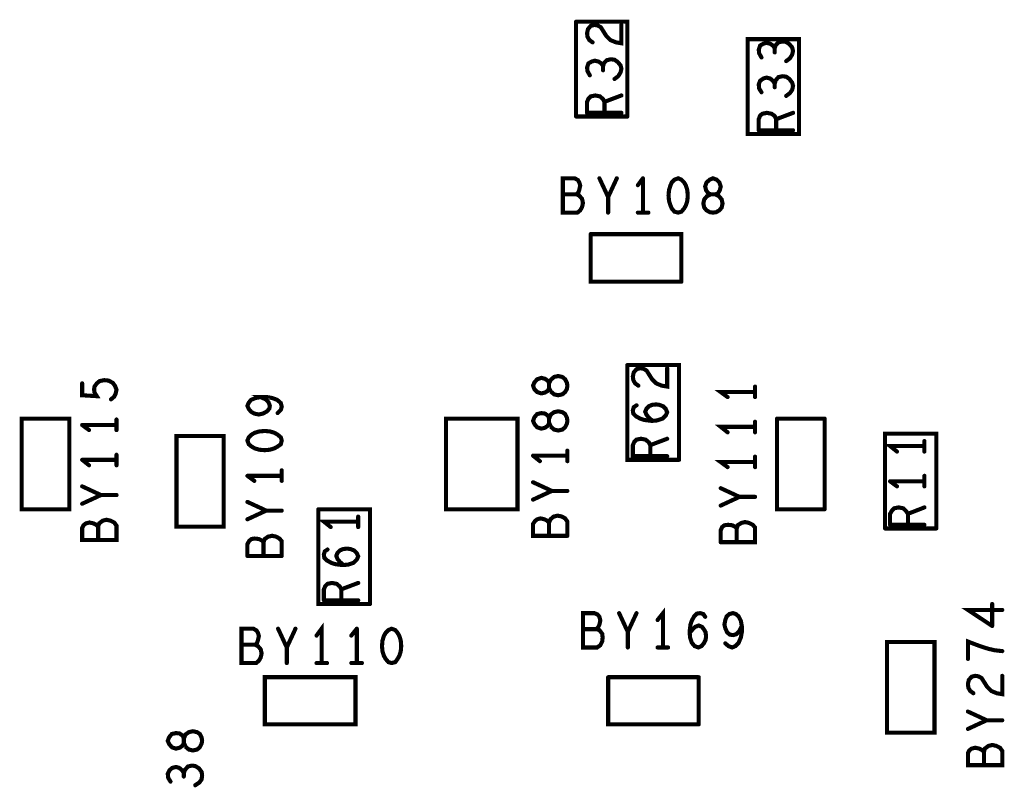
# Model space of a CAD drawing. Extents: x 17.4 to 50.4, y 21.5 to 42.5.
# Tile 28 of 33: x 35.6 to 37.7, y 33.2 to 34.9. Entities that reach past the tile are written whole.
import ezdxf

# ---------------------------------------------------------------- set-up
doc = ezdxf.new("R2010")
doc.units = 0
doc.layers.add('1', color=2, linetype='CONTINUOUS')

msp = doc.modelspace()

# ---------------------------------------------------------------- linework, layer by layer
at = {"layer": '1', "const_width": 0.0045}
for points in [[(36.78725, 34.88, 1), (36.78275, 34.88, 1)], [(36.78725, 34.88, 1), (36.78275, 34.88, 1)], [(36.81325, 34.864, 1), (36.80875, 34.864, 1)], [(36.81325, 34.864, 1), (36.80875, 34.864, 1)], [(36.88625, 34.873, 1), (36.88175, 34.873, 1)], [(36.82325, 34.835, 1), (36.81875, 34.835, 1)], [(37.22125, 34.822, 1), (37.21675, 34.822, 1)], [(37.19225, 34.802, 1), (37.18775, 34.802, 1)], [(37.22125, 34.813, 1), (37.21675, 34.813, 1)], [(36.83625, 34.793, 1), (36.83175, 34.793, 1)], [(36.83625, 34.793, 1), (36.83175, 34.793, 1)], [(36.84625, 34.783, 1), (36.84175, 34.783, 1)], [(36.85425, 34.796, 1), (36.84975, 34.796, 1)], [(36.85425, 34.796, 1), (36.84975, 34.796, 1)], [(37.24625, 34.794, 1), (37.24175, 34.794, 1)], [(36.81725, 34.763, 1), (36.81275, 34.763, 1)], [(36.84625, 34.774, 1), (36.84175, 34.774, 1)], [(36.87125, 34.755, 1), (36.86675, 34.755, 1)], [(37.22125, 34.745, 1), (37.21675, 34.745, 1)], [(37.22125, 34.737, 1), (37.21675, 34.737, 1)], [(36.82925, 34.719, 1), (36.82475, 34.719, 1)], [(36.82925, 34.719, 1), (36.82475, 34.719, 1)], [(36.88625, 34.719, 1), (36.88175, 34.719, 1)], [(37.19225, 34.726, 1), (37.18775, 34.726, 1)], [(37.24625, 34.718, 1), (37.24175, 34.718, 1)], [(36.84625, 34.711, 1), (36.84175, 34.711, 1)], [(36.84625, 34.711, 1), (36.84175, 34.711, 1)], [(36.84925, 34.705, 1), (36.84475, 34.705, 1)], [(36.78725, 34.673, 1), (36.78275, 34.673, 1)], [(36.78725, 34.673, 1), (36.78275, 34.673, 1)], [(36.81125, 34.681, 1), (36.80675, 34.681, 1)], [(36.81125, 34.681, 1), (36.80675, 34.681, 1)], [(36.84925, 34.681, 1), (36.84475, 34.681, 1)], [(36.88625, 34.681, 1), (36.88175, 34.681, 1)], [(36.89925, 34.673, 1), (36.89475, 34.673, 1)], [(36.89925, 34.673, 1), (36.89475, 34.673, 1)], [(37.19425, 34.679, 1), (37.18975, 34.679, 1)], [(37.19425, 34.679, 1), (37.18975, 34.679, 1)], [(37.26125, 34.681, 1), (37.25675, 34.681, 1)], [(37.22425, 34.667, 1), (37.21975, 34.667, 1)], [(37.16225, 34.635, 1), (37.15775, 34.635, 1)], [(37.16225, 34.635, 1), (37.15775, 34.635, 1)], [(37.18625, 34.643, 1), (37.18175, 34.643, 1)], [(37.18625, 34.643, 1), (37.18175, 34.643, 1)], [(37.22425, 34.643, 1), (37.21975, 34.643, 1)], [(37.26125, 34.643, 1), (37.25675, 34.643, 1)], [(36.79425, 34.529, 1), (36.78975, 34.529, 1)], [(36.79425, 34.529, 1), (36.78975, 34.529, 1)], [(36.83825, 34.538, 1), (36.83375, 34.538, 1)], [(36.87625, 34.538, 1), (36.87175, 34.538, 1)], [(36.92225, 34.523, 1), (36.91775, 34.523, 1)], [(36.93325, 34.538, 1), (36.92875, 34.538, 1)], [(36.93325, 34.538, 1), (36.92875, 34.538, 1)], [(36.99625, 34.529, 1), (36.99175, 34.529, 1)], [(36.99625, 34.529, 1), (36.99175, 34.529, 1)], [(37.02725, 34.522, 1), (37.02275, 34.522, 1)], [(37.02725, 34.522, 1), (37.02275, 34.522, 1)], [(37.09425, 34.535, 1), (37.08975, 34.535, 1)], [(37.09425, 34.535, 1), (37.08975, 34.535, 1)], [(36.75825, 34.503, 1), (36.75375, 34.503, 1)], [(36.78825, 34.503, 1), (36.78375, 34.503, 1)], [(36.98925, 34.5, 1), (36.98475, 34.5, 1)], [(36.98925, 34.5, 1), (36.98475, 34.5, 1)], [(36.99025, 34.512, 1), (36.98575, 34.512, 1)], [(36.99025, 34.512, 1), (36.98575, 34.512, 1)], [(37.03125, 34.5, 1), (37.02675, 34.5, 1)], [(37.03125, 34.5, 1), (37.02675, 34.5, 1)], [(37.08125, 34.503, 1), (37.07675, 34.503, 1)], [(37.08125, 34.503, 1), (37.07675, 34.503, 1)], [(37.09125, 34.503, 1), (37.08675, 34.503, 1)], [(37.09125, 34.503, 1), (37.08675, 34.503, 1)], [(36.85725, 34.497, 1), (36.85275, 34.497, 1)], [(37.06725, 34.492, 1), (37.06275, 34.492, 1)], [(37.06725, 34.492, 1), (37.06275, 34.492, 1)], [(36.85725, 34.463, 1), (36.85275, 34.463, 1)], [(36.92225, 34.463, 1), (36.91775, 34.463, 1)], [(36.93325, 34.463, 1), (36.92875, 34.463, 1)], [(36.94525, 34.463, 1), (36.94075, 34.463, 1)], [(37.00225, 34.465, 1), (36.99775, 34.465, 1)], [(37.00225, 34.465, 1), (36.99775, 34.465, 1)], [(36.81925, 34.416, 1), (36.81475, 34.416, 1)], [(36.81925, 34.416, 1), (36.81475, 34.416, 1)], [(37.01725, 34.312, 1), (37.01275, 34.312, 1)], [(37.01725, 34.312, 1), (37.01275, 34.312, 1)], [(36.89925, 34.13, 1), (36.89475, 34.13, 1)], [(36.89925, 34.13, 1), (36.89475, 34.13, 1)], [(36.98625, 34.123, 1), (36.98175, 34.123, 1)], [(35.70825, 34.09, 1), (35.70375, 34.09, 1)], [(35.74025, 34.09, 1), (35.73575, 34.09, 1)], [(35.74025, 34.09, 1), (35.73575, 34.09, 1)], [(36.70225, 34.099, 1), (36.69775, 34.099, 1)], [(36.70225, 34.099, 1), (36.69775, 34.099, 1)], [(36.76325, 34.099, 1), (36.75875, 34.099, 1)], [(36.76325, 34.099, 1), (36.75875, 34.099, 1)], [(35.78325, 34.076, 1), (35.77875, 34.076, 1)], [(35.78325, 34.076, 1), (35.77875, 34.076, 1)], [(36.69625, 34.077, 1), (36.69175, 34.077, 1)], [(36.69625, 34.077, 1), (36.69175, 34.077, 1)], [(36.71125, 34.068, 1), (36.70675, 34.068, 1)], [(36.71125, 34.068, 1), (36.70675, 34.068, 1)], [(36.76325, 34.071, 1), (36.75875, 34.071, 1)], [(36.76325, 34.071, 1), (36.75875, 34.071, 1)], [(36.76825, 34.085, 1), (36.76375, 34.085, 1)], [(36.76825, 34.085, 1), (36.76375, 34.085, 1)], [(36.92325, 34.085, 1), (36.91875, 34.085, 1)], [(37.17825, 34.083, 1), (37.17375, 34.083, 1)], [(37.17825, 34.071, 1), (37.17375, 34.071, 1)], [(35.77125, 34.055, 1), (35.76675, 34.055, 1)], [(36.09825, 34.06, 1), (36.09375, 34.06, 1)], [(36.11225, 34.06, 1), (36.10775, 34.06, 1)], [(36.11225, 34.06, 1), (36.10775, 34.06, 1)], [(37.11825, 34.06, 1), (37.11375, 34.06, 1)], [(37.17825, 34.06, 1), (37.17375, 34.06, 1)], [(36.11725, 34.035, 1), (36.11275, 34.035, 1)], [(36.11725, 34.035, 1), (36.11275, 34.035, 1)], [(36.13525, 34.025, 1), (36.13075, 34.025, 1)], [(36.75725, 34.027, 1), (36.75275, 34.027, 1)], [(36.75725, 34.027, 1), (36.75275, 34.027, 1)], [(36.91925, 34.042, 1), (36.91475, 34.042, 1)], [(35.68025, 34.013, 1), (35.67575, 34.013, 1)], [(35.68025, 34.013, 1), (35.67575, 34.013, 1)], [(35.78325, 34.011, 1), (35.77875, 34.011, 1)], [(36.09425, 34.022, 1), (36.08975, 34.022, 1)], [(36.09425, 34.022, 1), (36.08975, 34.022, 1)], [(36.10325, 34.024, 1), (36.09875, 34.024, 1)], [(36.10325, 34.024, 1), (36.09875, 34.024, 1)], [(36.70225, 34.023, 1), (36.69775, 34.023, 1)], [(36.70225, 34.023, 1), (36.69775, 34.023, 1)], [(36.95225, 34.008, 1), (36.94775, 34.008, 1)], [(36.95225, 34.008, 1), (36.94775, 34.008, 1)], [(36.95425, 34.008, 1), (36.94975, 34.008, 1)], [(37.17825, 34.006, 1), (37.17375, 34.006, 1)], [(37.22625, 34.013, 1), (37.22175, 34.013, 1)], [(37.22625, 34.013, 1), (37.22175, 34.013, 1)], [(37.33025, 34.013, 1), (37.32575, 34.013, 1)], [(37.33025, 34.013, 1), (37.32575, 34.013, 1)], [(35.70825, 33.999, 1), (35.70375, 33.999, 1)], [(35.70825, 33.999, 1), (35.70375, 33.999, 1)], [(35.72325, 33.988, 1), (35.71875, 33.988, 1)], [(35.78325, 33.999, 1), (35.77875, 33.999, 1)], [(35.78325, 33.988, 1), (35.77875, 33.988, 1)], [(36.09525, 33.985, 1), (36.09075, 33.985, 1)], [(36.09525, 33.985, 1), (36.09075, 33.985, 1)], [(36.10725, 33.986, 1), (36.10275, 33.986, 1)], [(36.10725, 33.986, 1), (36.10275, 33.986, 1)], [(36.69625, 34.001, 1), (36.69175, 34.001, 1)], [(36.69625, 34.001, 1), (36.69175, 34.001, 1)], [(36.71125, 33.991, 1), (36.70675, 33.991, 1)], [(36.71125, 33.991, 1), (36.70675, 33.991, 1)], [(36.76325, 33.994, 1), (36.75875, 33.994, 1)], [(36.76325, 33.994, 1), (36.75875, 33.994, 1)], [(37.11825, 33.983, 1), (37.11375, 33.983, 1)], [(37.17825, 33.995, 1), (37.17375, 33.995, 1)], [(37.17825, 33.983, 1), (37.17375, 33.983, 1)], [(36.98625, 33.969, 1), (36.98175, 33.969, 1)], [(37.54825, 33.964, 1), (37.54375, 33.964, 1)], [(36.08525, 33.948, 1), (36.08075, 33.948, 1)], [(36.08525, 33.948, 1), (36.08075, 33.948, 1)], [(36.10725, 33.944, 1), (36.10275, 33.944, 1)], [(36.10725, 33.944, 1), (36.10275, 33.944, 1)], [(36.76825, 33.943, 1), (36.76375, 33.943, 1)], [(36.94925, 33.955, 1), (36.94475, 33.955, 1)], [(37.48825, 33.941, 1), (37.48375, 33.941, 1)], [(37.54825, 33.953, 1), (37.54375, 33.953, 1)], [(37.54825, 33.941, 1), (37.54375, 33.941, 1)], [(35.70825, 33.923, 1), (35.70375, 33.923, 1)], [(35.70825, 33.923, 1), (35.70375, 33.923, 1)], [(35.78325, 33.934, 1), (35.77875, 33.934, 1)], [(35.78325, 33.923, 1), (35.77875, 33.923, 1)], [(36.69325, 33.932, 1), (36.68875, 33.932, 1)], [(36.69325, 33.932, 1), (36.68875, 33.932, 1)], [(36.70825, 33.92, 1), (36.70375, 33.92, 1)], [(36.76825, 33.932, 1), (36.76375, 33.932, 1)], [(36.76825, 33.92, 1), (36.76375, 33.92, 1)], [(36.94925, 33.931, 1), (36.94475, 33.931, 1)], [(36.98625, 33.931, 1), (36.98175, 33.931, 1)], [(37.01225, 33.923, 1), (37.00775, 33.923, 1)], [(37.01225, 33.923, 1), (37.00775, 33.923, 1)], [(37.17825, 33.93, 1), (37.17375, 33.93, 1)], [(37.17825, 33.918, 1), (37.17375, 33.918, 1)], [(35.72325, 33.911, 1), (35.71875, 33.911, 1)], [(35.78325, 33.911, 1), (35.77875, 33.911, 1)], [(36.14425, 33.9, 1), (36.13975, 33.9, 1)], [(37.11825, 33.907, 1), (37.11375, 33.907, 1)], [(37.17825, 33.907, 1), (37.17375, 33.907, 1)], [(36.06925, 33.888, 1), (36.06475, 33.888, 1)], [(36.06925, 33.888, 1), (36.06475, 33.888, 1)], [(36.08425, 33.877, 1), (36.07975, 33.877, 1)], [(36.14425, 33.888, 1), (36.13975, 33.888, 1)], [(36.14425, 33.877, 1), (36.13975, 33.877, 1)], [(36.69325, 33.874, 1), (36.68875, 33.874, 1)], [(37.47325, 33.876, 1), (37.46875, 33.876, 1)], [(37.47325, 33.876, 1), (37.46875, 33.876, 1)], [(37.54825, 33.888, 1), (37.54375, 33.888, 1)], [(37.54825, 33.876, 1), (37.54375, 33.876, 1)], [(35.70825, 33.865, 1), (35.70375, 33.865, 1)], [(36.73425, 33.855, 1), (36.72975, 33.855, 1)], [(36.73425, 33.855, 1), (36.72975, 33.855, 1)], [(36.73425, 33.855, 1), (36.72975, 33.855, 1)], [(36.76825, 33.855, 1), (36.76375, 33.855, 1)], [(37.10325, 33.861, 1), (37.09875, 33.861, 1)], [(37.48825, 33.865, 1), (37.48375, 33.865, 1)], [(37.54825, 33.865, 1), (37.54375, 33.865, 1)], [(35.74925, 33.846, 1), (35.74475, 33.846, 1)], [(35.78325, 33.846, 1), (35.77875, 33.846, 1)], [(36.06925, 33.831, 1), (36.06475, 33.831, 1)], [(36.69325, 33.836, 1), (36.68875, 33.836, 1)], [(37.14425, 33.842, 1), (37.13975, 33.842, 1)], [(37.17825, 33.842, 1), (37.17375, 33.842, 1)], [(35.70825, 33.827, 1), (35.70375, 33.827, 1)], [(36.11025, 33.812, 1), (36.10575, 33.812, 1)], [(36.14425, 33.812, 1), (36.13975, 33.812, 1)], [(36.22425, 33.815, 1), (36.21975, 33.815, 1)], [(36.22425, 33.815, 1), (36.21975, 33.815, 1)], [(36.50325, 33.815, 1), (36.49875, 33.815, 1)], [(36.50325, 33.815, 1), (36.49875, 33.815, 1)], [(37.10325, 33.823, 1), (37.09875, 33.823, 1)], [(37.33025, 33.815, 1), (37.32575, 33.815, 1)], [(37.33025, 33.815, 1), (37.32575, 33.815, 1)], [(37.54825, 33.819, 1), (37.54375, 33.819, 1)], [(36.06925, 33.793, 1), (36.06475, 33.793, 1)], [(36.31125, 33.799, 1), (36.30675, 33.799, 1)], [(36.31125, 33.788, 1), (36.30675, 33.788, 1)], [(36.69725, 33.789, 1), (36.69275, 33.789, 1)], [(36.69725, 33.789, 1), (36.69275, 33.789, 1)], [(36.70225, 33.793, 1), (36.69775, 33.793, 1)], [(36.70225, 33.793, 1), (36.69775, 33.793, 1)], [(37.51225, 33.805, 1), (37.50775, 33.805, 1)], [(35.71625, 33.784, 1), (35.71175, 33.784, 1)], [(35.71625, 33.784, 1), (35.71175, 33.784, 1)], [(35.74325, 33.777, 1), (35.73875, 33.777, 1)], [(36.01725, 33.777, 1), (36.01275, 33.777, 1)], [(36.01725, 33.777, 1), (36.01275, 33.777, 1)], [(36.25125, 33.776, 1), (36.24675, 33.776, 1)], [(36.31125, 33.776, 1), (36.30675, 33.776, 1)], [(36.69325, 33.783, 1), (36.68875, 33.783, 1)], [(36.69325, 33.783, 1), (36.68875, 33.783, 1)], [(36.72825, 33.786, 1), (36.72375, 33.786, 1)], [(37.13825, 33.773, 1), (37.13375, 33.773, 1)], [(37.46225, 33.773, 1), (37.45775, 33.773, 1)], [(37.46225, 33.773, 1), (37.45775, 33.773, 1)], [(37.47325, 33.781, 1), (37.46875, 33.781, 1)], [(37.47325, 33.781, 1), (37.46875, 33.781, 1)], [(37.51225, 33.781, 1), (37.50775, 33.781, 1)], [(37.54825, 33.781, 1), (37.54375, 33.781, 1)], [(37.57425, 33.773, 1), (37.56975, 33.773, 1)], [(37.57425, 33.773, 1), (37.56975, 33.773, 1)], [(35.74325, 33.748, 1), (35.73875, 33.748, 1)], [(36.10025, 33.747, 1), (36.09575, 33.747, 1)], [(36.10025, 33.747, 1), (36.09575, 33.747, 1)], [(36.72825, 33.757, 1), (36.72375, 33.757, 1)], [(36.76825, 33.757, 1), (36.76375, 33.757, 1)], [(36.76825, 33.757, 1), (36.76375, 33.757, 1)], [(36.10425, 33.743, 1), (36.09975, 33.743, 1)], [(36.24425, 33.727, 1), (36.23975, 33.727, 1)], [(36.27125, 33.725, 1), (36.26675, 33.725, 1)], [(36.27125, 33.725, 1), (36.26675, 33.725, 1)], [(37.10325, 33.743, 1), (37.09875, 33.743, 1)], [(37.10325, 33.743, 1), (37.09875, 33.743, 1)], [(37.13825, 33.743, 1), (37.13375, 33.743, 1)], [(36.06925, 33.713, 1), (36.06475, 33.713, 1)], [(36.06925, 33.713, 1), (36.06475, 33.713, 1)], [(36.10425, 33.713, 1), (36.09975, 33.713, 1)], [(36.14425, 33.713, 1), (36.13975, 33.713, 1)], [(36.14425, 33.713, 1), (36.13975, 33.713, 1)], [(36.26325, 33.713, 1), (36.25875, 33.713, 1)], [(36.26325, 33.713, 1), (36.25875, 33.713, 1)], [(36.26625, 33.72, 1), (36.26175, 33.72, 1)], [(36.26625, 33.72, 1), (36.26175, 33.72, 1)], [(36.26125, 33.695, 1), (36.25675, 33.695, 1)], [(36.26125, 33.695, 1), (36.25675, 33.695, 1)], [(36.27725, 33.693, 1), (36.27275, 33.693, 1)], [(36.27725, 33.693, 1), (36.27275, 33.693, 1)], [(36.27925, 33.693, 1), (36.27475, 33.693, 1)], [(36.27125, 33.646, 1), (36.26675, 33.646, 1)], [(36.27125, 33.646, 1), (36.26675, 33.646, 1)], [(36.27425, 33.64, 1), (36.26975, 33.64, 1)], [(36.31125, 33.654, 1), (36.30675, 33.654, 1)], [(36.23625, 33.616, 1), (36.23175, 33.616, 1)], [(36.23625, 33.616, 1), (36.23175, 33.616, 1)], [(36.27425, 33.616, 1), (36.26975, 33.616, 1)], [(36.31125, 33.616, 1), (36.30675, 33.616, 1)], [(36.33725, 33.608, 1), (36.33275, 33.608, 1)], [(36.33725, 33.608, 1), (36.33275, 33.608, 1)], [(37.69625, 33.608, 1), (37.69175, 33.608, 1)], [(37.71825, 33.595, 1), (37.71375, 33.595, 1)], [(36.80225, 33.588, 1), (36.79775, 33.588, 1)], [(36.80225, 33.588, 1), (36.79775, 33.588, 1)], [(36.88125, 33.588, 1), (36.87675, 33.588, 1)], [(36.91925, 33.588, 1), (36.91475, 33.588, 1)], [(36.96525, 33.573, 1), (36.96075, 33.573, 1)], [(37.06925, 33.58, 1), (37.06475, 33.58, 1)], [(36.13625, 33.554, 1), (36.13175, 33.554, 1)], [(36.17425, 33.554, 1), (36.16975, 33.554, 1)], [(36.30825, 33.554, 1), (36.30375, 33.554, 1)], [(36.30825, 33.554, 1), (36.30375, 33.554, 1)], [(36.80225, 33.553, 1), (36.79775, 33.553, 1)], [(36.83125, 33.553, 1), (36.82675, 33.553, 1)], [(37.14925, 33.56, 1), (37.14475, 33.56, 1)], [(37.69625, 33.56, 1), (37.69175, 33.56, 1)], [(37.69625, 33.56, 1), (37.69175, 33.56, 1)], [(36.22025, 33.539, 1), (36.21575, 33.539, 1)], [(36.29625, 33.539, 1), (36.29175, 33.539, 1)], [(36.40125, 33.538, 1), (36.39675, 33.538, 1)], [(36.40125, 33.538, 1), (36.39675, 33.538, 1)], [(36.90025, 33.547, 1), (36.89575, 33.547, 1)], [(37.03525, 33.547, 1), (37.03075, 33.547, 1)], [(37.03525, 33.547, 1), (37.03075, 33.547, 1)], [(37.03525, 33.545, 1), (37.03075, 33.545, 1)], [(37.07025, 33.53, 1), (37.06575, 33.53, 1)], [(37.07025, 33.53, 1), (37.06575, 33.53, 1)], [(36.05625, 33.519, 1), (36.05175, 33.519, 1)], [(36.08625, 33.519, 1), (36.08175, 33.519, 1)], [(36.15525, 33.513, 1), (36.15075, 33.513, 1)], [(36.36425, 33.528, 1), (36.35975, 33.528, 1)], [(36.36425, 33.528, 1), (36.35975, 33.528, 1)], [(36.90025, 33.513, 1), (36.89575, 33.513, 1)], [(36.96525, 33.513, 1), (36.96075, 33.513, 1)], [(36.97725, 33.513, 1), (36.97275, 33.513, 1)], [(36.98825, 33.513, 1), (36.98375, 33.513, 1)], [(37.11325, 33.522, 1), (37.10875, 33.522, 1)], [(37.12825, 33.513, 1), (37.12375, 33.513, 1)], [(37.12825, 33.513, 1), (37.12375, 33.513, 1)], [(37.46625, 33.525, 1), (37.46175, 33.525, 1)], [(37.46625, 33.525, 1), (37.46175, 33.525, 1)], [(36.40425, 33.505, 1), (36.39975, 33.505, 1)], [(36.40425, 33.505, 1), (36.39975, 33.505, 1)], [(37.64325, 33.488, 1), (37.63875, 33.488, 1)], [(37.71825, 33.505, 1), (37.71375, 33.505, 1)], [(36.05625, 33.479, 1), (36.05175, 33.479, 1)], [(36.05625, 33.479, 1), (36.05175, 33.479, 1)], [(36.15525, 33.479, 1), (36.15075, 33.479, 1)], [(36.22025, 33.479, 1), (36.21575, 33.479, 1)], [(36.23125, 33.479, 1), (36.22675, 33.479, 1)], [(36.24325, 33.479, 1), (36.23875, 33.479, 1)], [(36.29625, 33.479, 1), (36.29175, 33.479, 1)], [(36.30825, 33.479, 1), (36.30375, 33.479, 1)], [(36.31925, 33.479, 1), (36.31475, 33.479, 1)], [(36.30525, 33.448, 1), (36.30075, 33.448, 1)], [(36.30525, 33.448, 1), (36.30075, 33.448, 1)], [(36.85725, 33.448, 1), (36.85275, 33.448, 1)], [(36.85725, 33.448, 1), (36.85275, 33.448, 1)], [(37.05525, 33.448, 1), (37.05075, 33.448, 1)], [(37.05525, 33.448, 1), (37.05075, 33.448, 1)], [(37.71825, 33.451, 1), (37.71375, 33.451, 1)], [(37.65525, 33.413, 1), (37.65075, 33.413, 1)], [(37.64325, 33.373, 1), (37.63875, 33.373, 1)], [(37.05525, 33.345, 1), (37.05075, 33.345, 1)], [(37.05525, 33.345, 1), (37.05075, 33.345, 1)], [(37.68425, 33.354, 1), (37.67975, 33.354, 1)], [(37.71825, 33.354, 1), (37.71375, 33.354, 1)], [(37.64325, 33.335, 1), (37.63875, 33.335, 1)], [(35.89825, 33.302, 1), (35.89375, 33.302, 1)], [(35.89825, 33.302, 1), (35.89375, 33.302, 1)], [(35.93025, 33.305, 1), (35.92575, 33.305, 1)], [(35.93025, 33.305, 1), (35.92575, 33.305, 1)], [(35.91325, 33.292, 1), (35.90875, 33.292, 1)], [(35.91325, 33.292, 1), (35.90875, 33.292, 1)], [(37.67825, 33.285, 1), (37.67375, 33.285, 1)], [(37.67825, 33.256, 1), (37.67375, 33.256, 1)], [(35.93025, 33.239, 1), (35.92575, 33.239, 1)], [(35.93025, 33.231, 1), (35.92575, 33.231, 1)], [(35.90125, 33.22, 1), (35.89675, 33.22, 1)], [(35.95525, 33.212, 1), (35.95075, 33.212, 1)]]:
    msp.add_lwpolyline(points, format="xyb", close=True, dxfattribs=at)
at = {"layer": '1', "const_width": 0.009}
for points in [[(36.785, 34.88), (36.897, 34.88), (36.897, 34.673)], [(36.785, 34.673), (36.785, 34.88)], [(36.811, 34.864), (36.809, 34.855), (36.81, 34.847), (36.814, 34.84), (36.821, 34.835)], [(36.811, 34.864), (36.817, 34.871), (36.825, 34.873), (36.832, 34.872), (36.839, 34.868), (36.851, 34.849), (36.86, 34.84), (36.872, 34.835), (36.884, 34.833), (36.884, 34.873)], [(37.16, 34.635), (37.272, 34.635), (37.272, 34.842), (37.16, 34.842), (37.16, 34.635)], [(37.19, 34.802), (37.185, 34.811), (37.184, 34.819), (37.187, 34.828), (37.194, 34.832), (37.201, 34.834), (37.209, 34.832), (37.215, 34.828), (37.219, 34.822), (37.221, 34.829), (37.227, 34.835), (37.236, 34.837), (37.244, 34.836), (37.251, 34.831), (37.257, 34.824), (37.259, 34.816), (37.257, 34.808), (37.252, 34.8), (37.244, 34.794)], [(37.219, 34.813), (37.219, 34.822)], [(36.834, 34.793), (36.826, 34.795), (36.819, 34.793), (36.812, 34.789), (36.809, 34.78), (36.81, 34.772), (36.815, 34.763)], [(36.834, 34.793), (36.84, 34.789), (36.844, 34.783), (36.844, 34.774)], [(36.844, 34.783), (36.846, 34.79), (36.852, 34.796)], [(36.852, 34.796), (36.861, 34.798), (36.869, 34.797), (36.876, 34.792), (36.882, 34.785), (36.884, 34.777), (36.882, 34.769), (36.877, 34.761), (36.869, 34.755)], [(37.219, 34.745), (37.215, 34.751), (37.209, 34.756), (37.201, 34.758), (37.194, 34.756), (37.187, 34.751), (37.184, 34.743), (37.185, 34.734), (37.19, 34.726)], [(37.219, 34.737), (37.219, 34.745), (37.221, 34.752), (37.227, 34.759), (37.236, 34.761), (37.244, 34.76), (37.251, 34.755), (37.257, 34.747), (37.259, 34.74), (37.257, 34.731), (37.252, 34.724), (37.244, 34.718)], [(36.827, 34.719), (36.817, 34.717), (36.812, 34.712), (36.809, 34.705), (36.809, 34.681)], [(36.827, 34.719), (36.837, 34.717), (36.844, 34.711)], [(36.884, 34.719), (36.847, 34.705), (36.847, 34.681)], [(36.847, 34.705), (36.844, 34.711)], [(36.785, 34.673), (36.897, 34.673)], [(36.884, 34.681), (36.809, 34.681)], [(37.192, 34.679), (37.187, 34.675), (37.184, 34.667), (37.184, 34.643)], [(37.222, 34.667), (37.219, 34.674), (37.212, 34.679), (37.202, 34.681), (37.192, 34.679)], [(37.222, 34.643), (37.222, 34.667), (37.259, 34.681)], [(37.184, 34.643), (37.259, 34.643)], [(36.792, 34.529), (36.794, 34.522), (36.792, 34.513), (36.79, 34.507), (36.786, 34.503), (36.792, 34.5), (36.798, 34.493), (36.8, 34.484), (36.798, 34.475), (36.794, 34.468), (36.788, 34.463), (36.756, 34.463), (36.756, 34.538), (36.782, 34.538), (36.789, 34.534), (36.792, 34.529)], [(36.874, 34.538), (36.855, 34.497), (36.836, 34.538)], [(36.931, 34.538), (36.92, 34.523)], [(36.931, 34.463), (36.931, 34.538)], [(36.988, 34.512), (36.991, 34.522), (36.994, 34.529)], [(37.025, 34.522), (37.021, 34.529), (37.015, 34.535), (37.008, 34.538), (37, 34.535), (36.994, 34.529)], [(37.025, 34.522), (37.028, 34.512), (37.029, 34.5)], [(37.079, 34.503), (37.074, 34.505), (37.069, 34.512), (37.067, 34.52), (37.07, 34.529), (37.077, 34.535), (37.084, 34.538), (37.092, 34.535)], [(37.092, 34.535), (37.098, 34.529), (37.101, 34.52), (37.099, 34.512), (37.095, 34.505), (37.089, 34.503), (37.079, 34.503), (37.089, 34.503)], [(36.786, 34.503), (36.756, 34.503)], [(36.988, 34.512), (36.987, 34.5)], [(37, 34.465), (36.994, 34.472), (36.991, 34.479), (36.988, 34.489), (36.987, 34.5)], [(37, 34.465), (37.008, 34.463), (37.015, 34.465), (37.021, 34.472), (37.025, 34.479), (37.028, 34.489), (37.029, 34.5)], [(37.089, 34.503), (37.097, 34.499), (37.103, 34.492), (37.105, 34.483), (37.103, 34.474), (37.098, 34.468), (37.091, 34.464), (37.084, 34.463), (37.077, 34.464), (37.07, 34.468), (37.065, 34.474), (37.063, 34.483), (37.065, 34.492)], [(37.065, 34.492), (37.071, 34.499), (37.079, 34.503)], [(36.855, 34.497), (36.855, 34.463)], [(36.943, 34.463), (36.92, 34.463)], [(37.015, 34.312), (37.015, 34.416), (36.817, 34.416)], [(36.817, 34.416), (36.817, 34.312), (37.015, 34.312)], [(37.01, 33.923), (37.01, 34.13), (36.897, 34.13)], [(36.897, 34.13), (36.897, 33.923), (37.01, 33.923)], [(36.921, 34.085), (36.914, 34.09), (36.91, 34.097), (36.909, 34.105), (36.911, 34.114), (36.917, 34.121), (36.925, 34.123), (36.932, 34.122), (36.939, 34.118), (36.951, 34.099), (36.96, 34.09), (36.972, 34.085), (36.984, 34.083), (36.984, 34.123)], [(35.738, 34.09), (35.733, 34.083), (35.732, 34.077), (35.733, 34.07), (35.738, 34.062), (35.706, 34.064), (35.706, 34.09)], [(35.781, 34.076), (35.778, 34.084), (35.773, 34.091), (35.764, 34.096), (35.754, 34.097), (35.744, 34.095), (35.738, 34.09)], [(36.694, 34.077), (36.691, 34.085), (36.694, 34.092), (36.7, 34.099)], [(36.761, 34.099), (36.755, 34.104), (36.746, 34.106), (36.737, 34.104), (36.73, 34.098), (36.726, 34.09), (36.726, 34.08), (36.726, 34.09), (36.724, 34.095), (36.717, 34.1), (36.709, 34.102), (36.7, 34.099)], [(36.766, 34.085), (36.765, 34.091), (36.761, 34.099)], [(35.781, 34.076), (35.779, 34.067), (35.776, 34.061), (35.769, 34.055)], [(36.694, 34.077), (36.7, 34.071), (36.709, 34.068)], [(36.709, 34.068), (36.717, 34.07), (36.724, 34.074), (36.726, 34.08), (36.73, 34.072), (36.737, 34.066), (36.746, 34.064), (36.755, 34.066), (36.761, 34.071)], [(36.766, 34.085), (36.765, 34.078), (36.761, 34.071)], [(37.116, 34.06), (37.101, 34.071), (37.176, 34.071)], [(37.176, 34.06), (37.176, 34.083)], [(36.092, 34.022), (36.082, 34.024), (36.075, 34.028), (36.07, 34.034), (36.067, 34.041), (36.07, 34.048), (36.075, 34.054), (36.085, 34.058), (36.096, 34.06)], [(36.115, 34.035), (36.116, 34.041), (36.113, 34.049), (36.107, 34.055), (36.096, 34.06), (36.11, 34.06)], [(36.11, 34.06), (36.121, 34.058), (36.132, 34.054), (36.14, 34.047), (36.142, 34.039), (36.14, 34.032), (36.133, 34.025)], [(36.115, 34.035), (36.11, 34.029), (36.101, 34.024)], [(36.755, 34.027), (36.746, 34.029), (36.737, 34.027), (36.73, 34.022), (36.726, 34.013), (36.726, 34.004), (36.726, 34.013), (36.724, 34.019), (36.717, 34.024), (36.709, 34.025), (36.7, 34.023)], [(36.755, 34.027), (36.761, 34.023), (36.765, 34.015), (36.766, 34.008), (36.765, 34.002), (36.761, 33.994)], [(36.95, 34.008), (36.934, 34.01), (36.925, 34.013), (36.916, 34.018), (36.91, 34.024), (36.909, 34.031), (36.911, 34.038), (36.917, 34.042)], [(36.95, 34.008), (36.962, 34.009), (36.974, 34.013), (36.981, 34.02), (36.984, 34.027), (36.981, 34.034), (36.975, 34.04), (36.967, 34.043), (36.96, 34.044), (36.951, 34.043), (36.944, 34.04), (36.939, 34.035), (36.936, 34.028), (36.939, 34.021), (36.944, 34.015), (36.952, 34.008)], [(35.678, 34.013), (35.574, 34.013), (35.574, 33.815), (35.678, 33.815), (35.678, 34.013)], [(35.781, 34.011), (35.781, 33.988)], [(36.092, 34.022), (36.101, 34.024)], [(36.501, 33.815), (36.657, 33.815), (36.657, 34.013), (36.501, 34.013), (36.501, 33.815)], [(36.694, 34.001), (36.691, 34.008), (36.694, 34.016), (36.7, 34.023)], [(36.709, 33.991), (36.717, 33.993), (36.724, 33.998), (36.726, 34.004), (36.73, 33.995), (36.737, 33.989), (36.746, 33.987), (36.755, 33.989), (36.761, 33.994)], [(37.176, 33.983), (37.176, 34.006)], [(37.328, 34.013), (37.224, 34.013)], [(37.224, 34.013), (37.224, 33.815), (37.328, 33.815)], [(37.328, 34.013), (37.328, 33.815)], [(35.781, 33.999), (35.706, 33.999)], [(35.706, 33.999), (35.721, 33.988)], [(36.083, 33.948), (36.076, 33.952), (36.07, 33.957), (36.067, 33.965), (36.07, 33.972), (36.076, 33.978), (36.083, 33.982), (36.093, 33.985)], [(36.105, 33.986), (36.093, 33.985)], [(36.105, 33.986), (36.116, 33.985), (36.126, 33.982), (36.133, 33.978), (36.14, 33.972), (36.142, 33.965), (36.14, 33.957), (36.133, 33.952), (36.126, 33.948), (36.116, 33.945), (36.105, 33.944)], [(36.694, 34.001), (36.7, 33.994), (36.709, 33.991)], [(37.176, 33.995), (37.101, 33.995), (37.116, 33.983)], [(36.015, 33.777), (35.912, 33.777), (35.912, 33.975), (36.015, 33.975), (36.015, 33.777)], [(36.984, 33.931), (36.909, 33.931), (36.909, 33.955), (36.912, 33.962), (36.917, 33.967), (36.927, 33.969), (36.937, 33.967), (36.944, 33.961), (36.947, 33.955), (36.984, 33.969)], [(37.572, 33.773), (37.572, 33.98), (37.46, 33.98), (37.46, 33.773)], [(37.546, 33.941), (37.546, 33.964)], [(36.083, 33.948), (36.093, 33.945), (36.105, 33.944)], [(36.766, 33.943), (36.766, 33.92)], [(36.947, 33.955), (36.947, 33.931)], [(37.486, 33.941), (37.471, 33.953), (37.546, 33.953)], [(35.706, 33.923), (35.781, 33.923)], [(35.706, 33.923), (35.721, 33.911)], [(35.781, 33.911), (35.781, 33.934)], [(36.766, 33.932), (36.691, 33.932)], [(36.706, 33.92), (36.691, 33.932)], [(37.116, 33.907), (37.101, 33.918), (37.176, 33.918)], [(37.176, 33.907), (37.176, 33.93)], [(36.142, 33.9), (36.142, 33.877)], [(36.142, 33.888), (36.067, 33.888)], [(36.082, 33.877), (36.067, 33.888)], [(36.732, 33.855), (36.691, 33.874)], [(37.546, 33.876), (37.471, 33.876)], [(37.486, 33.865), (37.471, 33.876)], [(37.546, 33.865), (37.546, 33.888)], [(35.706, 33.865), (35.747, 33.846), (35.781, 33.846)], [(36.732, 33.855), (36.691, 33.836)], [(36.732, 33.855), (36.766, 33.855)], [(37.142, 33.842), (37.101, 33.861)], [(35.747, 33.846), (35.706, 33.827)], [(36.067, 33.831), (36.108, 33.812)], [(37.101, 33.823), (37.142, 33.842), (37.176, 33.842)], [(36.067, 33.793), (36.108, 33.812), (36.142, 33.812)], [(36.222, 33.815), (36.335, 33.815), (36.335, 33.608)], [(36.222, 33.815), (36.222, 33.608), (36.335, 33.608)], [(37.51, 33.805), (37.506, 33.811), (37.5, 33.817), (37.49, 33.819), (37.48, 33.817), (37.475, 33.812), (37.471, 33.805), (37.471, 33.781)], [(37.546, 33.819), (37.51, 33.805), (37.51, 33.781)], [(35.714, 33.784), (35.722, 33.786), (35.731, 33.784), (35.737, 33.781), (35.741, 33.777), (35.743, 33.784), (35.751, 33.79), (35.759, 33.792), (35.768, 33.79), (35.776, 33.786), (35.781, 33.779), (35.781, 33.748), (35.706, 33.748), (35.706, 33.774), (35.709, 33.78), (35.714, 33.784)], [(36.309, 33.788), (36.234, 33.788), (36.249, 33.776)], [(36.309, 33.776), (36.309, 33.799)], [(36.691, 33.783), (36.695, 33.789)], [(36.7, 33.793), (36.695, 33.789)], [(36.7, 33.793), (36.707, 33.795), (36.716, 33.793), (36.722, 33.79), (36.726, 33.786), (36.729, 33.793), (36.736, 33.799), (36.745, 33.801), (36.754, 33.799), (36.761, 33.795), (36.766, 33.788), (36.766, 33.757)], [(35.741, 33.777), (35.741, 33.748)], [(36.691, 33.783), (36.691, 33.757), (36.766, 33.757)], [(36.726, 33.757), (36.726, 33.786)], [(37.101, 33.743), (37.176, 33.743), (37.176, 33.775), (37.171, 33.781), (37.163, 33.785), (37.154, 33.787), (37.146, 33.785), (37.138, 33.78), (37.136, 33.773), (37.136, 33.743)], [(37.136, 33.773), (37.132, 33.777), (37.126, 33.78), (37.117, 33.781), (37.109, 33.78), (37.104, 33.776), (37.101, 33.769), (37.101, 33.743)], [(37.46, 33.773), (37.572, 33.773)], [(37.471, 33.781), (37.546, 33.781)], [(36.098, 33.747), (36.092, 33.75), (36.083, 33.751), (36.076, 33.75), (36.071, 33.746), (36.067, 33.739), (36.067, 33.713)], [(36.102, 33.743), (36.098, 33.747)], [(36.142, 33.713), (36.142, 33.745), (36.137, 33.751), (36.13, 33.755), (36.121, 33.757), (36.112, 33.755), (36.105, 33.75), (36.102, 33.743), (36.102, 33.713)], [(36.259, 33.695), (36.25, 33.698), (36.241, 33.703), (36.235, 33.709), (36.234, 33.716), (36.236, 33.723), (36.242, 33.727)], [(36.264, 33.72), (36.269, 33.725)], [(36.275, 33.693), (36.287, 33.694), (36.299, 33.698), (36.306, 33.705), (36.309, 33.712), (36.306, 33.719), (36.3, 33.725), (36.292, 33.728), (36.285, 33.729), (36.276, 33.728), (36.269, 33.725)], [(36.067, 33.713), (36.142, 33.713)], [(36.264, 33.72), (36.261, 33.713)], [(36.261, 33.713), (36.264, 33.706), (36.269, 33.7), (36.277, 33.693)], [(36.275, 33.693), (36.259, 33.695)], [(36.234, 33.616), (36.234, 33.64), (36.237, 33.647), (36.242, 33.652), (36.252, 33.654), (36.262, 33.652), (36.269, 33.646)], [(36.272, 33.64), (36.269, 33.646)], [(36.272, 33.616), (36.272, 33.64), (36.309, 33.654)], [(36.309, 33.616), (36.234, 33.616)], [(36.975, 33.513), (36.975, 33.588), (36.963, 33.573)], [(37.694, 33.56), (37.641, 33.595), (37.716, 33.595)], [(37.694, 33.608), (37.694, 33.56)], [(36.8, 33.588), (36.825, 33.588), (36.832, 33.585), (36.836, 33.58), (36.838, 33.572), (36.836, 33.563), (36.833, 33.557), (36.829, 33.553), (36.836, 33.551), (36.842, 33.543), (36.843, 33.535), (36.842, 33.526), (36.838, 33.518), (36.831, 33.513), (36.8, 33.513), (36.8, 33.588)], [(36.879, 33.588), (36.898, 33.547), (36.917, 33.588)], [(37.033, 33.547), (37.035, 33.563), (37.038, 33.572), (37.043, 33.581), (37.049, 33.587), (37.056, 33.588), (37.063, 33.586), (37.067, 33.58)], [(37.126, 33.513), (37.133, 33.516), (37.14, 33.523), (37.145, 33.535), (37.147, 33.546), (37.147, 33.56), (37.145, 33.571), (37.14, 33.581), (37.134, 33.586), (37.128, 33.588), (37.12, 33.586), (37.114, 33.581), (37.111, 33.573), (37.109, 33.563), (37.111, 33.555), (37.115, 33.546), (37.121, 33.541), (37.128, 33.54), (37.135, 33.542), (37.141, 33.548), (37.147, 33.56)], [(36.054, 33.479), (36.086, 33.479), (36.092, 33.484), (36.096, 33.491), (36.098, 33.5), (36.096, 33.509), (36.09, 33.516), (36.084, 33.519), (36.088, 33.523), (36.09, 33.529), (36.092, 33.538), (36.09, 33.545), (36.087, 33.55), (36.08, 33.554), (36.054, 33.554), (36.054, 33.479)], [(36.153, 33.513), (36.134, 33.554)], [(36.172, 33.554), (36.153, 33.513), (36.153, 33.479)], [(36.229, 33.479), (36.229, 33.554), (36.218, 33.539)], [(36.306, 33.554), (36.294, 33.539)], [(36.306, 33.554), (36.306, 33.479)], [(36.362, 33.528), (36.365, 33.538), (36.369, 33.545), (36.375, 33.551), (36.382, 33.554), (36.39, 33.551), (36.395, 33.545), (36.399, 33.538)], [(36.8, 33.553), (36.829, 33.553)], [(37.068, 33.53), (37.069, 33.537), (37.068, 33.546), (37.064, 33.553), (37.06, 33.558), (37.053, 33.561), (37.045, 33.558), (37.04, 33.553), (37.033, 33.545)], [(36.402, 33.505), (36.403, 33.516), (36.402, 33.528), (36.399, 33.538)], [(36.898, 33.547), (36.898, 33.513)], [(37.033, 33.547), (37.034, 33.535), (37.038, 33.523), (37.044, 33.516), (37.052, 33.513), (37.059, 33.516), (37.064, 33.522), (37.068, 33.53)], [(36.054, 33.519), (36.084, 33.519)], [(36.402, 33.505), (36.399, 33.495), (36.395, 33.488), (36.39, 33.481), (36.382, 33.479), (36.375, 33.481), (36.369, 33.488), (36.365, 33.495), (36.362, 33.505), (36.361, 33.516), (36.362, 33.528)], [(36.963, 33.513), (36.986, 33.513)], [(37.126, 33.513), (37.118, 33.516), (37.111, 33.522)], [(37.464, 33.525), (37.568, 33.525), (37.568, 33.327), (37.464, 33.327), (37.464, 33.525)], [(37.716, 33.505), (37.699, 33.507), (37.686, 33.51), (37.673, 33.514), (37.659, 33.519), (37.641, 33.526), (37.641, 33.488)], [(36.241, 33.479), (36.218, 33.479)], [(36.294, 33.479), (36.317, 33.479)], [(36.303, 33.448), (36.303, 33.345), (36.105, 33.345), (36.105, 33.448), (36.303, 33.448)], [(37.053, 33.448), (36.855, 33.448)], [(36.855, 33.448), (36.855, 33.345), (37.053, 33.345)], [(37.053, 33.448), (37.053, 33.345)], [(37.653, 33.413), (37.646, 33.418), (37.642, 33.425), (37.641, 33.433), (37.643, 33.442), (37.649, 33.449), (37.657, 33.451), (37.664, 33.45), (37.671, 33.446), (37.683, 33.427), (37.692, 33.418), (37.704, 33.413), (37.716, 33.411), (37.716, 33.451)], [(37.682, 33.354), (37.641, 33.373)], [(37.641, 33.335), (37.682, 33.354), (37.716, 33.354)], [(35.928, 33.305), (35.928, 33.314), (35.926, 33.32), (35.919, 33.325), (35.911, 33.326), (35.902, 33.324), (35.896, 33.317), (35.893, 33.309), (35.896, 33.302)], [(35.911, 33.292), (35.919, 33.294), (35.926, 33.299), (35.928, 33.305), (35.932, 33.296), (35.939, 33.29), (35.948, 33.288), (35.957, 33.29), (35.963, 33.295), (35.967, 33.303), (35.968, 33.309), (35.967, 33.316), (35.963, 33.324), (35.957, 33.328), (35.948, 33.33), (35.939, 33.328), (35.932, 33.323), (35.928, 33.314), (35.928, 33.305)], [(35.911, 33.292), (35.902, 33.295), (35.896, 33.302)], [(37.676, 33.256), (37.676, 33.285), (37.678, 33.292), (37.686, 33.298), (37.694, 33.3), (37.703, 33.298), (37.711, 33.294), (37.716, 33.287), (37.716, 33.256), (37.641, 33.256), (37.641, 33.282), (37.644, 33.288), (37.649, 33.292), (37.657, 33.294), (37.666, 33.292), (37.672, 33.289), (37.676, 33.285)], [(35.928, 33.239), (35.924, 33.245), (35.918, 33.25), (35.911, 33.252), (35.903, 33.25), (35.897, 33.245), (35.893, 33.237), (35.894, 33.228), (35.899, 33.22)], [(35.953, 33.212), (35.962, 33.218), (35.967, 33.225), (35.968, 33.234), (35.967, 33.241), (35.961, 33.249), (35.953, 33.254), (35.946, 33.255), (35.937, 33.253), (35.931, 33.246), (35.928, 33.239), (35.928, 33.231)]]:
    msp.add_lwpolyline(points, dxfattribs=at)

doc.saveas('drawing.dxf')
